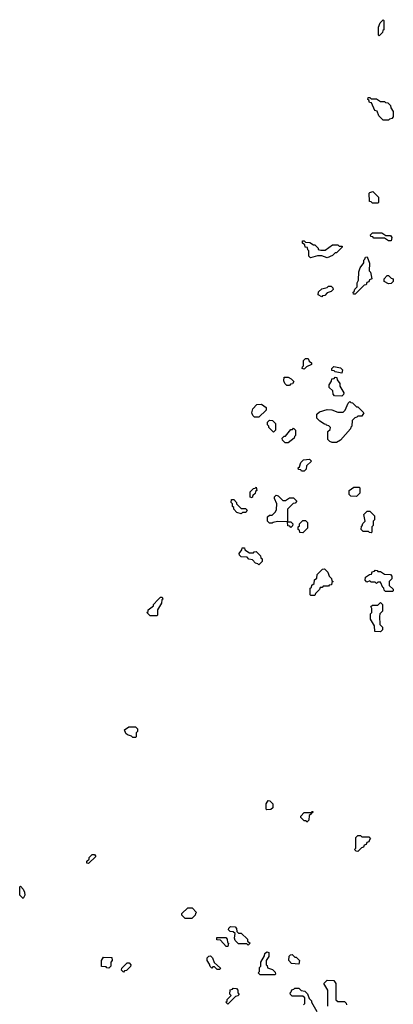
# Model space of a CAD drawing. Extents: x 2895860 to 3052244, y 542080 to 918683.
# Tile 52 of 133: x 2944200 to 2946990, y 716239 to 723590. Entities that reach past the tile are written whole.
import ezdxf

# ---------------------------------------------------------------- set-up
doc = ezdxf.new("R2010")
doc.units = 0

msp = doc.modelspace()

# ---------------------------------------------------------------- linework, layer by layer
at = {"layer": '0CON05XD'}
for points in [[(2946885, 723470), (2946880, 723475), (2946880, 723535), (2946893, 723567), (2946915, 723590), (2946920, 723585), (2946920, 723515), (2946911.7, 723508.3), (2946910, 723495), (2946885, 723470)], [(2946955, 722840), (2946915, 722840), (2946881.7, 722871.7), (2946868.3, 722908.3), (2946851.7, 722911.7), (2946828.3, 722968.3), (2946811.7, 722971.7), (2946808.3, 722988.3), (2946800, 722995), (2946801.7, 723008.3), (2946815, 723010), (2946825, 723000), (2946865, 723000), (2946895, 722980), (2946925, 722980), (2946931.7, 722971.7), (2946948.3, 722968.3), (2946968.3, 722948.3), (2946971.7, 722931.7), (2946990, 722905), (2946990, 722865), (2946978.3, 722851.7), (2946961.7, 722848.3), (2946955, 722840)], [(2946875, 722220), (2946835, 722220), (2946825, 722230), (2946811.7, 722231.7), (2946810, 722295), (2946815, 722300), (2946838.3, 722308.3), (2946880, 722265), (2946880, 722225), (2946875, 722220)], [(2946975, 721940), (2946955, 721940), (2946925, 721960), (2946845, 721960), (2946838.3, 721968.3), (2946821.7, 721971.7), (2946820, 721985), (2946835, 722000), (2946905, 722000), (2946935, 721980), (2946968.3, 721978.3), (2946980, 721965), (2946975, 721940)], [(2946371.7, 721811.7), (2946360, 721825), (2946360, 721865), (2946351.7, 721871.7), (2946348.3, 721888.3), (2946331.7, 721891.7), (2946328.3, 721908.3), (2946311.7, 721921.7), (2946311.7, 721938.3), (2946325, 721940), (2946335, 721930), (2946367, 721927), (2946395, 721910), (2946405, 721910), (2946430, 721885), (2946430, 721875), (2946448.3, 721868.3), (2946481.7, 721868.3), (2946535, 721910), (2946575, 721910), (2946585, 721900), (2946608.3, 721898.3), (2946608.3, 721891.7), (2946565, 721850), (2946555, 721850), (2946535, 721830), (2946495, 721812.5), (2946455, 721827.5), (2946425, 721827.5), (2946371.7, 721811.7)], [(2946705, 721540), (2946691.7, 721541.7), (2946690, 721555), (2946698.3, 721561.7), (2946701.7, 721578.3), (2946720, 721595), (2946720, 721625), (2946730, 721645), (2946733, 721707), (2946743, 721737), (2946770, 721775), (2946770, 721795), (2946778.3, 721801.7), (2946781.7, 721818.3), (2946795, 721820), (2946811.7, 721771.7), (2946810, 721715), (2946820, 721705), (2946830, 721655), (2946811.7, 721648.3), (2946808.3, 721631.7), (2946791.7, 721628.3), (2946788.3, 721611.7), (2946771.7, 721608.3), (2946705, 721540)], [(2946955, 721617.5), (2946922.5, 721635), (2946922.5, 721655), (2946945, 721680), (2946955, 721680), (2946975, 721660), (2946990, 721655), (2946990, 721635), (2946975, 721620), (2946955, 721617.5)], [(2946455, 721520), (2946430, 721535), (2946431.7, 721558.3), (2946455, 721580), (2946495, 721590), (2946505, 721600), (2946525, 721600), (2946538.3, 721588.3), (2946540, 721575), (2946525, 721560), (2946495, 721550), (2946478.3, 721531.7), (2946461.7, 721528.3), (2946455, 721520)], [(2946325, 720980), (2946310, 720985), (2946311.7, 720998.3), (2946320, 721005), (2946320, 721045), (2946335, 721060), (2946355, 721060), (2946361.7, 721041.7), (2946378.3, 721028.3), (2946380, 721015), (2946341.7, 720998.3), (2946325, 720980)], [(2946605, 720950), (2946555, 720960), (2946548.3, 720968.3), (2946531.7, 720971.7), (2946530, 720985), (2946545, 721000), (2946595, 720990), (2946610, 720975), (2946605, 720950)], [(2946215, 720860), (2946195, 720860), (2946180, 720875), (2946172.5, 720895), (2946175, 720920), (2946205, 720920), (2946228.3, 720908.3), (2946248.3, 720888.3), (2946238.3, 720871.7), (2946221.7, 720868.3), (2946215, 720860)], [(2946605, 720780), (2946551.7, 720781.7), (2946540, 720795), (2946538.3, 720818.3), (2946510, 720845), (2946510, 720865), (2946528.3, 720891.7), (2946531.7, 720908.3), (2946548.3, 720911.7), (2946555, 720920), (2946568.3, 720918.3), (2946571.7, 720901.7), (2946590, 720875), (2946590, 720855), (2946620, 720805), (2946618.3, 720791.7), (2946605, 720780)], [(2945985, 720622.5), (2945953, 720623), (2945940, 720635), (2945932.5, 720655), (2945940, 720685), (2945971.7, 720718.3), (2946005, 720720), (2946040, 720695), (2946040, 720675), (2945985, 720622.5)], [(2946565, 720432.5), (2946533, 720433), (2946515, 720440), (2946500, 720455), (2946500, 720515), (2946518.3, 720531.7), (2946520, 720545), (2946508.3, 720558.3), (2946491.7, 720561.7), (2946488.3, 720568.3), (2946475, 720570), (2946441.7, 720591.7), (2946420, 720615), (2946420, 720645), (2946438.3, 720661.7), (2946495, 720680), (2946531.7, 720678.3), (2946575, 720660), (2946615, 720660), (2946630, 720675), (2946651.7, 720728.3), (2946665, 720740), (2946671.7, 720731.7), (2946685, 720730), (2946715, 720700), (2946725, 720700), (2946770, 720655), (2946755, 720630), (2946725, 720630), (2946718.3, 720621.7), (2946701.7, 720618.3), (2946681.7, 720598.3), (2946680, 720555), (2946671.7, 720548.3), (2946670, 720535), (2946595, 720450), (2946565, 720432.5)], [(2946095, 720510), (2946060, 720545), (2946060, 720555), (2946050, 720565), (2946050, 720585), (2946065, 720600), (2946088.3, 720598.3), (2946110, 720575), (2946110, 720525), (2946095, 720510)], [(2946205, 720430), (2946181.7, 720431.7), (2946161.7, 720451.7), (2946160, 720465), (2946175, 720480), (2946185, 720480), (2946225, 720530), (2946238.3, 720531.7), (2946245, 720540), (2946260, 720525), (2946260, 720485), (2946251.7, 720478.3), (2946250, 720465), (2946205, 720430)], [(2946325, 720220), (2946305, 720220), (2946298.3, 720228.3), (2946281.7, 720231.7), (2946280, 720245), (2946288.3, 720251.7), (2946300, 720285), (2946320, 720305), (2946365, 720310), (2946380, 720295), (2946341.7, 720258.3), (2946340, 720235), (2946325, 720220)], [(2945935, 720020), (2945920, 720025), (2945920, 720065), (2945945, 720090), (2945958.3, 720091.7), (2945965, 720100), (2945970, 720075), (2945961.7, 720068.3), (2945958.3, 720051.7), (2945941.7, 720038.3), (2945935, 720020)], [(2946715, 720030), (2946673, 720033), (2946660, 720045), (2946660, 720075), (2946695, 720100), (2946735, 720100), (2946740, 720095), (2946740, 720055), (2946715, 720030)], [(2946225, 719800), (2946218.3, 719808.3), (2946201.7, 719811.7), (2946200, 719840), (2946125, 719842.5), (2946093, 719837), (2946085, 719830), (2946065, 719830), (2946050, 719845), (2946051.7, 719878.3), (2946065, 719890), (2946085, 719890), (2946110, 719915), (2946117, 719933), (2946120, 719975), (2946102.5, 720015), (2946103, 720027), (2946115, 720040), (2946130, 720035), (2946165, 720000), (2946185, 720000), (2946215, 720020), (2946245, 720020), (2946270, 719995), (2946258.3, 719981.7), (2946241.7, 719978.3), (2946200, 719935), (2946200, 719840), (2946225, 719840), (2946240, 719825), (2946238.3, 719811.7), (2946225, 719800)], [(2945855, 719900), (2945821.7, 719911.7), (2945800, 719935), (2945798.3, 719948.3), (2945790, 719955), (2945790, 719975), (2945780, 719985), (2945781.7, 720008.3), (2945798.3, 720008.3), (2945820, 719985), (2945820, 719975), (2945855, 719940), (2945885, 719940), (2945898.3, 719928.3), (2945888.3, 719911.7), (2945865, 719910), (2945855, 719900)], [(2946825, 719760), (2946811.7, 719761.7), (2946805, 719770), (2946765, 719770), (2946750, 719785), (2946751.7, 719808.3), (2946758.3, 719811.7), (2946761.7, 719828.3), (2946780, 719845), (2946770, 719895), (2946795, 719920), (2946815, 719920), (2946850, 719885), (2946850, 719855), (2946840, 719845), (2946840, 719815), (2946830, 719805), (2946830, 719765), (2946825, 719760)], [(2946315, 719760), (2946291.7, 719761.7), (2946288.3, 719778.3), (2946280, 719785), (2946280, 719805), (2946288.3, 719811.7), (2946290, 719825), (2946315, 719850), (2946335, 719850), (2946350, 719835), (2946350, 719795), (2946315, 719760)], [(2945985, 719520), (2945978.3, 719528.3), (2945961.7, 719531.7), (2945938.3, 719558.3), (2945911.7, 719561.7), (2945898.3, 719578.3), (2945855, 719580), (2945841.7, 719591.7), (2945840, 719605), (2945858.3, 719631.7), (2945861.7, 719648.3), (2945878.3, 719648.3), (2945881.7, 719631.7), (2945915, 719610), (2945945, 719610), (2945951.7, 719618.3), (2945965, 719620), (2945998.3, 719588.3), (2946001.7, 719571.7), (2946010, 719565), (2946010, 719545), (2945985, 719520)], [(2946405, 719290), (2946375, 719290), (2946370, 719295), (2946370, 719345), (2946378.3, 719351.7), (2946381.7, 719368.3), (2946398.3, 719381.7), (2946401.7, 719408.3), (2946418.3, 719421.7), (2946421.7, 719448.3), (2946461.7, 719488.3), (2946475, 719490), (2946500, 719465), (2946510, 719435), (2946528.3, 719418.3), (2946531.7, 719401.7), (2946540, 719395), (2946531.7, 719388.3), (2946528.3, 719371.7), (2946511.7, 719368.3), (2946505, 719360), (2946465, 719360), (2946458.3, 719351.7), (2946445, 719350), (2946440, 719335), (2946410, 719305), (2946405, 719290)], [(2946985, 719320), (2946931.7, 719321.7), (2946921.7, 719331.7), (2946920, 719345), (2946911.7, 719351.7), (2946895, 719390), (2946875, 719390), (2946865, 719380), (2946855, 719390), (2946825, 719390), (2946815, 719400), (2946791.7, 719391.7), (2946780, 719405), (2946781.7, 719428.3), (2946811.7, 719448.3), (2946828.3, 719451.7), (2946831.7, 719468.3), (2946848.3, 719471.7), (2946855, 719480), (2946868.3, 719478.3), (2946875, 719470), (2946895, 719470), (2946925, 719450), (2946968.3, 719448.3), (2946980, 719435), (2946980, 719415), (2946960, 719395), (2946960, 719365), (2946988.3, 719338.3), (2946990, 719325), (2946985, 719320)], [(2945225, 719140), (2945175, 719140), (2945150, 719165), (2945158.3, 719171.7), (2945160, 719185), (2945200, 719215), (2945200, 719225), (2945231.7, 719258.3), (2945251.7, 719278.3), (2945265, 719280), (2945270, 719265), (2945261.7, 719258.3), (2945260, 719235), (2945230, 719185), (2945230, 719145), (2945225, 719140)], [(2946895, 719020), (2946851.7, 719021.7), (2946850, 719065), (2946820, 719115), (2946820, 719155), (2946830, 719165), (2946830, 719195), (2946821.7, 719208.3), (2946835, 719220), (2946875, 719220), (2946895, 719240), (2946910, 719225), (2946910, 719175), (2946890, 719155), (2946887.5, 719135), (2946890, 719075), (2946910, 719055), (2946910, 719035), (2946895, 719020)], [(2945065, 718230), (2945045, 718230), (2945035, 718240), (2945005, 718250), (2944991.7, 718261.7), (2944981.7, 718288.3), (2945015, 718310), (2945065, 718310), (2945080, 718295), (2945080, 718275), (2945070, 718265), (2945070, 718235), (2945065, 718230)], [(2946045, 717690), (2946040, 717695), (2946040, 717735), (2946055, 717760), (2946068.3, 717758.3), (2946090, 717735), (2946090, 717705), (2946075, 717692.5), (2946045, 717690)], [(2946345, 717600), (2946338.3, 717608.3), (2946325, 717610), (2946300, 717635), (2946300, 717645), (2946325, 717670), (2946380, 717670), (2946381.7, 717678.3), (2946388.3, 717678.3), (2946388.3, 717671.7), (2946380, 717670), (2946378.3, 717661.7), (2946361.7, 717648.3), (2946360, 717615), (2946345, 717600)], [(2946725, 717380), (2946711.7, 717381.7), (2946700, 717395), (2946710, 717405), (2946710, 717485), (2946725, 717500), (2946745, 717500), (2946755, 717490), (2946808.3, 717488.3), (2946820, 717475), (2946811.7, 717468.3), (2946808.3, 717451.7), (2946791.7, 717448.3), (2946788.3, 717431.7), (2946771.7, 717428.3), (2946768.3, 717411.7), (2946751.7, 717408.3), (2946725, 717380)], [(2944715, 717290), (2944701.7, 717291.7), (2944701.7, 717308.3), (2944718.3, 717321.7), (2944720, 717335), (2944741.7, 717358.3), (2944758.3, 717358.3), (2944768.3, 717341.7), (2944715, 717290)], [(2944225, 717030), (2944200, 717055), (2944200, 717115), (2944205, 717120), (2944225, 717100), (2944236.4, 717076.4), (2944237.5, 717055), (2944225, 717030)], [(2945485, 716880), (2945435, 716880), (2945410, 716905), (2945411.7, 716918.3), (2945455, 716960), (2945488.3, 716958.3), (2945520, 716925), (2945511.7, 716918.3), (2945510, 716905), (2945485, 716880)], [(2945905, 716680), (2945895, 716690), (2945835, 716690), (2945810, 716715), (2945803, 716733), (2945808.3, 716768.3), (2945795, 716780), (2945771.7, 716781.7), (2945760, 716795), (2945761.7, 716808.3), (2945775, 716820), (2945808.3, 716818.3), (2945820, 716805), (2945821.7, 716781.7), (2945835, 716770), (2945855, 716770), (2945900, 716725), (2945901.7, 716711.7), (2945920, 716695), (2945905, 716680)], [(2945755, 716670), (2945741.7, 716671.7), (2945698.3, 716718.3), (2945671.7, 716721.7), (2945671.7, 716738.3), (2945738.3, 716738.3), (2945750, 716725), (2945751.7, 716701.7), (2945760, 716695), (2945755, 716670)], [(2944865, 716510), (2944851.7, 716511.7), (2944845, 716520), (2944811.7, 716521.7), (2944810, 716565), (2944825, 716590), (2944888.3, 716588.3), (2944890, 716565), (2944880, 716555), (2944880, 716525), (2944865, 716510)], [(2945695, 716500), (2945675, 716500), (2945655, 716520), (2945641.7, 716518.3), (2945635, 716510), (2945621.7, 716521.7), (2945618.3, 716538.3), (2945600, 716565), (2945600, 716585), (2945611.7, 716598.3), (2945625, 716600), (2945640, 716585), (2945651.7, 716551.7), (2945698.3, 716508.3), (2945695, 716500)], [(2946105, 716460), (2945995, 716460), (2945980, 716475), (2945990, 716485), (2945990, 716515), (2946000, 716525), (2946000, 716555), (2946028.3, 716601.7), (2946031.7, 716618.3), (2946045, 716630), (2946060, 716625), (2946060, 716595), (2946040, 716565), (2946040, 716535), (2946048.3, 716528.3), (2946051.7, 716511.7), (2946088.3, 716498.3), (2946108.3, 716478.3), (2946110, 716465), (2946105, 716460)], [(2946285, 716540), (2946230, 716545), (2946210, 716565), (2946211.7, 716598.3), (2946221.7, 716608.3), (2946235, 716610), (2946255, 716590), (2946265, 716590), (2946290, 716565), (2946285, 716540)], [(2944975, 716480), (2944960, 716495), (2944961.7, 716508.3), (2945001.7, 716548.3), (2945018.3, 716548.3), (2945030, 716535), (2945028.3, 716521.7), (2944998.3, 716491.7), (2944981.7, 716488.3), (2944975, 716480)], [(2946500, 716225), (2946500, 716345), (2946470, 716395), (2946495, 716420), (2946547, 716417), (2946560, 716395), (2946561.7, 716271.7), (2946575, 716260), (2946625, 716260), (2946638.3, 716248.3), (2946640, 716235)], [(2945755, 716240), (2945740, 716255), (2945748.3, 716261.7), (2945750, 716275), (2945780, 716305), (2945770, 716315), (2945771.7, 716348.3), (2945788.3, 716351.7), (2945795, 716360), (2945818.3, 716358.3), (2945830, 716345), (2945830, 716325), (2945838.3, 716311.7), (2945828.3, 716301.7), (2945811.7, 716298.3), (2945755, 716240)], [(2946320, 716235), (2946330, 716245), (2946328.3, 716288.3), (2946315, 716300), (2946235, 716300), (2946221.7, 716311.7), (2946220, 716325), (2946228.3, 716331.7), (2946231.7, 716348.3), (2946248.3, 716351.7), (2946255, 716360), (2946285, 716360), (2946301.7, 716341.7), (2946328.3, 716338.3), (2946348.3, 716318.3), (2946361.7, 716281.7), (2946380, 716265), (2946380, 716255), (2946420, 716185)]]:
    msp.add_lwpolyline(points, dxfattribs=at)

doc.saveas('drawing.dxf')
